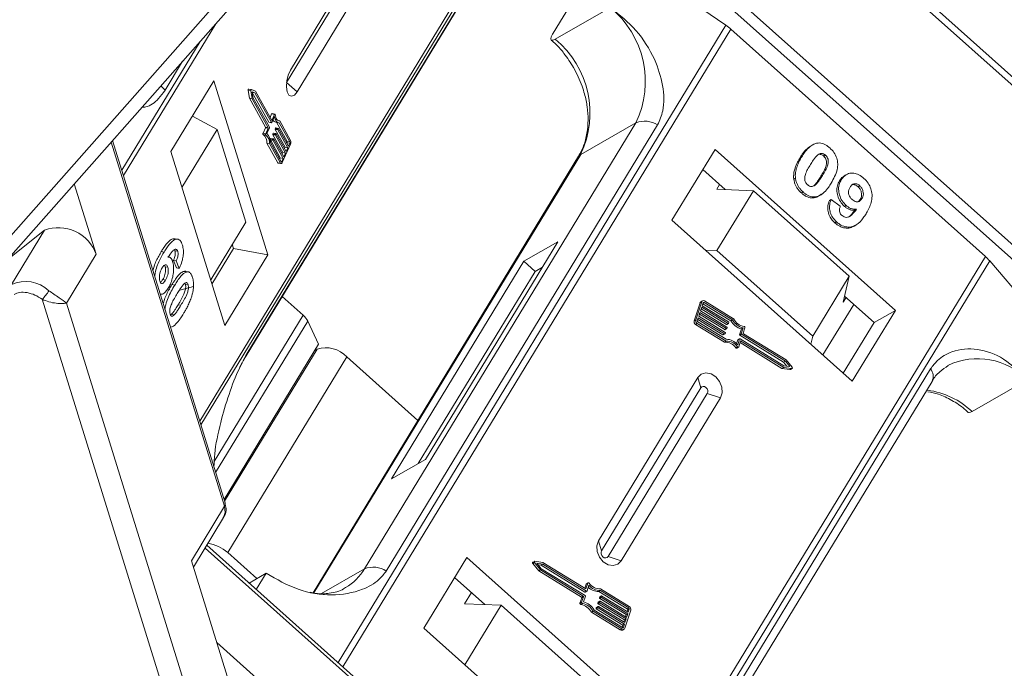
# Model space of a CAD drawing. Header units: millimetres. Extents: x -645 to 830, y -176 to 857.
# Tile 42 of 77: x 246 to 296, y 697 to 730. Entities that reach past the tile are written whole.
import ezdxf

# ---------------------------------------------------------------- set-up
doc = ezdxf.new("R2010")
doc.units = ezdxf.units.MM

msp = doc.modelspace()

# ---------------------------------------------------------------- linework, layer by layer
at = {"color": 7, "linetype": 'Continuous', "lineweight": 15}
for p, q in [((286.806, 734.421), (309.134, 714.487)), ((309.303, 714.765), (287.502, 734.228)), ((269.715, 733.813), (254.719, 709.168)), ((254.779, 708.974), (269.891, 733.809)), ((257.075, 712.49), (270.045, 733.806)), ((270.028, 733.806), (257.118, 712.589)), ((259.131, 726.366), (263.746, 733.95)), ((263.562, 733.954), (259.329, 726.997)), ((259.672, 725.893), (264.563, 733.931)), ((277.791, 733.628), (297.814, 715.752)), ((298.198, 716.151), (278.645, 733.608)), ((276.922, 732.379), (281.439, 729.268)), ((256.934, 731.953), (242.033, 715.086)), ((242.945, 715.094), (257.56, 731.636)), ((272.673, 728.869), (273.681, 730.526)), ((275.577, 730.169), (272.769, 728.563)), ((250.844, 721.638), (255.531, 729.339)), ((281.439, 729.268), (261.747, 696.906)), ((261.995, 696.684), (281.698, 729.064)), ((281.698, 729.064), (294.619, 717.529)), ((254.736, 728.44), (250.761, 721.907)), ((252.96, 725.972), (253.854, 727.442)), ((255.438, 726.444), (253.253, 722.853)), ((258.184, 717.607), (255.438, 726.444)), ((259.672, 725.893), (259.131, 726.366)), ((257.181, 725.961), (257.244, 725.564)), ((257.181, 725.961), (257.32, 725.935)), ((257.35, 726.006), (257.21, 726.032)), ((257.244, 725.564), (258.062, 724.096)), ((257.244, 725.564), (257.383, 725.537)), ((257.32, 725.935), (257.383, 725.537)), ((257.556, 725.922), (257.351, 726.005)), ((257.527, 725.835), (257.377, 725.896)), ((257.377, 725.896), (257.423, 725.604)), ((257.382, 725.863), (257.388, 725.861)), ((257.388, 725.861), (257.527, 725.835)), ((257.388, 725.861), (258.227, 724.353)), ((257.423, 725.604), (258.263, 724.096)), ((258.367, 724.327), (257.527, 725.835)), ((258.38, 724.441), (257.556, 725.922)), ((257.383, 725.537), (258.201, 724.069)), ((254.35, 724.656), (255.604, 723.97)), ((254.356, 724.653), (254.353, 724.661)), ((258.374, 724.765), (258.297, 724.592)), ((258.374, 724.765), (258.514, 724.739)), ((258.514, 724.739), (258.38, 724.441)), ((258.515, 724.631), (258.382, 724.334)), ((258.536, 724.759), (258.397, 724.786)), ((258.06, 724.064), (257.935, 723.786)), ((258.06, 724.064), (258.199, 724.038)), ((258.062, 724.096), (258.201, 724.069)), ((258.262, 724.065), (258.129, 723.767)), ((258.227, 724.353), (258.367, 724.327)), ((258.232, 724.349), (258.371, 724.323)), ((258.72, 724.036), (258.58, 724.062)), ((258.586, 724.348), (258.725, 724.322)), ((258.62, 724.342), (259.162, 723.369)), ((258.703, 724.427), (258.783, 724.412)), ((259.301, 723.343), (258.757, 724.32)), ((259.336, 723.42), (258.783, 724.412)), ((276.876, 724.321), (263.095, 701.671)), ((264.193, 701.557), (277.974, 724.206)), ((276.876, 724.321), (274.068, 722.715)), ((255.604, 723.97), (253.818, 721.035)), ((255.604, 723.97), (257.063, 719.275)), ((258.075, 723.76), (257.935, 723.786)), ((257.94, 723.715), (258.079, 723.689)), ((258.199, 724.038), (258.075, 723.76)), ((258.43, 723.713), (258.935, 722.806)), ((258.43, 723.713), (258.569, 723.687)), ((258.448, 723.783), (258.431, 723.744)), ((258.431, 723.744), (258.57, 723.718)), ((258.448, 723.783), (258.588, 723.757)), ((258.599, 723.767), (258.46, 723.793)), ((258.55, 723.982), (259.056, 723.075)), ((258.55, 723.982), (258.689, 723.956)), ((258.569, 724.052), (258.552, 724.014)), ((258.691, 723.987), (258.552, 724.014)), ((258.569, 724.052), (258.708, 724.026)), ((259.074, 722.779), (258.569, 723.687)), ((258.57, 723.718), (258.588, 723.757)), ((258.603, 723.764), (259.109, 722.856)), ((259.195, 723.049), (258.689, 723.956)), ((258.691, 723.987), (258.708, 724.026)), ((258.724, 724.033), (259.229, 723.125)), ((250.229, 723.338), (255.976, 704.842)), ((256.006, 705.025), (250.293, 723.411)), ((258.127, 723.285), (258.68, 722.292)), ((258.127, 723.285), (258.266, 723.259)), ((258.266, 723.259), (258.819, 722.266)), ((258.309, 723.444), (258.814, 722.536)), ((258.309, 723.444), (258.448, 723.418)), ((258.309, 723.32), (258.853, 722.343)), ((258.328, 723.514), (258.311, 723.475)), ((258.311, 723.475), (258.45, 723.449)), ((258.328, 723.514), (258.467, 723.488)), ((258.478, 723.498), (258.339, 723.524)), ((258.954, 722.51), (258.448, 723.418)), ((258.45, 723.449), (258.467, 723.488)), ((258.483, 723.494), (258.988, 722.587)), ((258.913, 722.307), (259.326, 723.229)), ((259.056, 723.075), (259.025, 723.006)), ((259.056, 723.075), (259.195, 723.049)), ((259.159, 723.305), (259.146, 723.276)), ((259.298, 723.279), (259.159, 723.305)), ((259.162, 723.369), (259.301, 723.343)), ((259.229, 723.125), (259.298, 723.279)), ((285.721, 723.114), (285.635, 723.065)), ((253.253, 722.853), (255.999, 714.016)), ((258.935, 722.806), (258.904, 722.737)), ((258.935, 722.806), (259.074, 722.779)), ((258.988, 722.587), (259.074, 722.779)), ((259.109, 722.856), (259.195, 723.049)), ((273.963, 722.616), (260.478, 700.453)), ((260.516, 700.444), (274.068, 722.715)), ((280.89, 722.965), (278.705, 719.374)), ((290.048, 714.79), (280.89, 722.965)), ((285.295, 722.593), (285.208, 722.543)), ((286.5, 722.674), (286.413, 722.625)), ((258.819, 722.266), (258.68, 722.292)), ((258.706, 722.271), (258.845, 722.244)), ((258.814, 722.536), (258.784, 722.468)), ((258.814, 722.536), (258.954, 722.51)), ((258.842, 722.365), (258.885, 722.357)), ((258.885, 722.357), (258.954, 722.51)), ((281.403, 720.925), (280.267, 721.94)), ((286.351, 721.649), (286.265, 721.6)), ((287.551, 721.682), (287.464, 721.632)), ((249.46, 717.643), (248.351, 721.212)), ((280.979, 720.943), (281.121, 721.177)), ((284.976, 721.499), (284.89, 721.45)), ((287.298, 721.418), (287.211, 721.369)), ((288.154, 721.07), (288.241, 721.12)), ((280.979, 720.943), (282.84, 720.864)), ((282.84, 720.864), (280.991, 717.826)), ((287.705, 716.521), (282.84, 720.864)), ((285.362, 720.805), (285.275, 720.755)), ((286.02, 720.563), (285.934, 720.514)), ((286.277, 720.682), (286.363, 720.731)), ((286.784, 720.425), (286.698, 720.376)), ((286.784, 720.425), (287.253, 720.078)), ((287.551, 720.118), (287.464, 720.069)), ((288.262, 720.416), (288.179, 720.32)), ((288.348, 720.465), (288.262, 720.416)), ((288.077, 719.934), (287.991, 719.885)), ((255.277, 716.341), (257.063, 719.275)), ((278.705, 719.374), (287.863, 711.199)), ((287.061, 719.287), (286.975, 719.238)), ((287.954, 719.07), (288.04, 719.12)), ((244.911, 717.319), (246.84, 718.87)), ((246.84, 718.87), (245.159, 716.107)), ((253.609, 718.407), (253.47, 718.433)), ((256.444, 717.933), (256.377, 718.148)), ((266.192, 707.225), (272.915, 718.273)), ((272.915, 718.273), (271.186, 717.285)), ((247.947, 715.157), (249.46, 717.643)), ((252.771, 717.782), (252.91, 717.756)), ((253.602, 717.795), (253.463, 717.821)), ((255.344, 716.126), (256.444, 717.933)), ((255.999, 714.016), (258.184, 717.607)), ((258.184, 717.607), (256.444, 717.933)), ((280.991, 717.826), (280.412, 717.851)), ((285.856, 713.483), (280.991, 717.826)), ((253.155, 717.489), (253.114, 717.497)), ((253.381, 717.33), (253.541, 716.951)), ((253.52, 717.304), (253.381, 717.33)), ((253.681, 716.925), (253.52, 717.304)), ((271.186, 717.285), (264.464, 706.237)), ((271.186, 717.285), (271.759, 716.774)), ((294.619, 717.529), (274.916, 685.149)), ((275.147, 684.942), (294.839, 717.304)), ((294.839, 717.304), (297.114, 714.63)), ((253.1, 716.98), (252.961, 717.006)), ((253.681, 716.925), (253.541, 716.951)), ((254.06, 716.748), (253.921, 716.774)), ((254.103, 716.749), (254.041, 716.761)), ((271.759, 716.774), (265.818, 707.011)), ((272.133, 716.988), (271.759, 716.774)), ((252.981, 716.331), (252.842, 716.357)), ((253.311, 716.101), (253.45, 716.075)), ((254.129, 716.1), (253.99, 716.126)), ((285.856, 713.483), (287.705, 716.521)), ((287.705, 716.521), (287.405, 715.207)), ((253.707, 715.81), (254.405, 716.008)), ((246.723, 715.353), (255.082, 688.451)), ((256.115, 688.873), (247.947, 715.157)), ((253.764, 715.051), (253.625, 715.077)), ((258.904, 715.496), (259.974, 714.541)), ((280.128, 715.174), (279.831, 714.264)), ((280.214, 715.224), (279.917, 714.313)), ((280.128, 715.174), (280.214, 715.224)), ((280.256, 715.277), (280.169, 715.228)), ((280.288, 715.179), (280.238, 715.027)), ((280.272, 715.131), (281.694, 714.26)), ((280.337, 715.194), (280.283, 715.163)), ((281.78, 714.31), (280.337, 715.194)), ((281.828, 714.371), (280.362, 715.27)), ((287.935, 715.093), (286.374, 712.528)), ((287.547, 715.44), (287.405, 715.207)), ((288.967, 714.172), (287.473, 715.506)), ((253.286, 714.592), (253.249, 714.563)), ((253.425, 714.565), (253.286, 714.592)), ((280.127, 714.685), (280.065, 714.496)), ((280.099, 714.6), (281.381, 713.815)), ((281.467, 713.864), (280.127, 714.685)), ((280.214, 714.951), (280.152, 714.761)), ((280.152, 714.761), (281.492, 713.94)), ((280.186, 714.866), (281.467, 714.08)), ((281.554, 714.13), (280.214, 714.951)), ((280.238, 715.027), (281.578, 714.206)), ((287.863, 711.199), (290.048, 714.79)), ((290.048, 714.79), (288.967, 714.172)), ((259.974, 714.541), (255.462, 707.126)), ((260.207, 714.242), (255.53, 706.557)), ((260.207, 714.242), (260.758, 713.081)), ((279.917, 714.313), (279.831, 714.264)), ((279.905, 714.082), (279.991, 714.131)), ((279.905, 714.082), (281.37, 713.184)), ((280.041, 714.42), (279.991, 714.268)), ((279.991, 714.131), (281.457, 713.233)), ((280.013, 714.334), (281.294, 713.549)), ((280.016, 714.207), (281.459, 713.323)), ((281.38, 713.599), (280.041, 714.42)), ((280.065, 714.496), (281.405, 713.675)), ((281.467, 714.08), (281.554, 714.13)), ((281.485, 714.079), (281.571, 714.129)), ((281.591, 714.175), (281.578, 714.137)), ((281.694, 714.26), (281.78, 714.31)), ((287.406, 711.607), (288.967, 714.172)), ((281.294, 713.549), (281.38, 713.599)), ((281.312, 713.548), (281.398, 713.597)), ((281.381, 713.815), (281.467, 713.864)), ((281.398, 713.814), (281.485, 713.863)), ((281.417, 713.644), (281.405, 713.606)), ((281.504, 713.91), (281.492, 713.872)), ((282.232, 713.85), (282.136, 713.557)), ((282.136, 713.557), (282.223, 713.606)), ((282.149, 713.526), (282.235, 713.576)), ((282.223, 713.606), (282.318, 713.899)), ((282.232, 713.85), (282.318, 713.899)), ((284.462, 712.211), (282.235, 713.576)), ((282.321, 713.637), (282.411, 713.911)), ((284.502, 712.278), (282.334, 713.606)), ((255.956, 705.188), (260.758, 713.081)), ((281.37, 713.184), (281.457, 713.233)), ((282.05, 713.291), (281.988, 713.102)), ((282.041, 713.047), (282.136, 713.34)), ((282.05, 713.291), (282.136, 713.34)), ((282.143, 713.349), (282.057, 713.3)), ((282.096, 712.945), (282.192, 713.238)), ((282.149, 713.526), (284.375, 712.162)), ((282.161, 713.348), (284.388, 711.983)), ((282.164, 713.153), (284.292, 711.849)), ((282.192, 713.238), (284.378, 711.898)), ((285.762, 713.074), (285.856, 713.483)), ((260.685, 712.829), (255.983, 705.101)), ((260.563, 712.759), (260.685, 712.829)), ((282.032, 712.943), (281.945, 712.893)), ((281.996, 712.878), (282.082, 712.927)), ((256.142, 702.49), (262.192, 712.433)), ((265.805, 709.208), (262.192, 712.433)), ((284.375, 712.162), (284.462, 712.211)), ((284.375, 712.162), (284.541, 711.96)), ((284.686, 711.937), (284.462, 712.211)), ((284.806, 711.905), (284.502, 712.278)), ((291.841, 711.826), (278.06, 689.177)), ((284.292, 711.849), (284.378, 711.898)), ((284.292, 711.849), (284.697, 711.786)), ((284.378, 711.898), (284.783, 711.836)), ((284.388, 711.983), (284.686, 711.937)), ((284.783, 711.836), (284.697, 711.786)), ((284.717, 711.79), (284.803, 711.839)), ((280.023, 711.378), (274.981, 703.092)), ((278.132, 688.536), (291.913, 711.185)), ((280.023, 711.378), (280.173, 710.865)), ((293.945, 709.658), (296.753, 711.264)), ((280.173, 710.865), (275.131, 702.578)), ((275.457, 702.287), (280.499, 710.573)), ((281.167, 710.356), (280.499, 710.573)), ((276.125, 702.07), (281.167, 710.356)), ((264.464, 706.237), (266.192, 707.225)), ((255.976, 704.842), (254.296, 702.08)), ((254.398, 701.751), (255.937, 704.28)), ((275.131, 702.578), (274.981, 703.092)), ((254.99, 702.724), (277.694, 682.454)), ((277.742, 682.626), (255.074, 702.862)), ((254.296, 702.08), (257.012, 693.338)), ((257.62, 701.17), (256.142, 702.49)), ((268.285, 702.249), (266.1, 698.659)), ((277.442, 694.074), (268.285, 702.249)), ((276.125, 702.07), (275.457, 702.287)), ((260.912, 700.423), (263.095, 701.671)), ((271.635, 701.932), (271.721, 701.981)), ((271.635, 701.932), (271.939, 701.56)), ((271.724, 702.048), (271.638, 701.998)), ((271.721, 701.981), (272.026, 701.609)), ((272.149, 701.988), (271.744, 702.051)), ((272.14, 701.903), (271.842, 701.949)), ((271.842, 701.949), (272.066, 701.676)), ((271.9, 701.877), (272.053, 701.854)), ((271.939, 701.56), (272.026, 701.609)), ((271.939, 701.56), (274.107, 700.231)), ((272.026, 701.609), (274.194, 700.28)), ((272.053, 701.854), (272.14, 701.903)), ((272.053, 701.854), (274.28, 700.489)), ((272.066, 701.676), (274.292, 700.311)), ((274.367, 700.539), (272.14, 701.903)), ((274.336, 700.648), (272.149, 701.988)), ((257.224, 700.944), (258.098, 701.443)), ((257.593, 700.614), (258.098, 701.443)), ((269.198, 699.853), (267.661, 701.224)), ((274.345, 700.893), (274.277, 700.684)), ((274.431, 700.942), (274.336, 700.648)), ((274.345, 700.893), (274.431, 700.942)), ((274.445, 700.96), (274.359, 700.91)), ((274.487, 700.84), (274.391, 700.546)), ((274.982, 700.514), (275.069, 700.563)), ((276.512, 699.679), (275.069, 700.563)), ((276.536, 699.755), (275.07, 700.653)), ((268.516, 700.461), (268.172, 699.896)), ((274.12, 700.201), (274.03, 699.926)), ((274.107, 700.231), (274.194, 700.28)), ((274.206, 700.25), (274.117, 699.976)), ((274.12, 700.201), (274.206, 700.25)), ((274.305, 700.281), (274.209, 699.987)), ((274.28, 700.489), (274.367, 700.539)), ((274.298, 700.488), (274.384, 700.537)), ((274.982, 700.514), (276.425, 699.63)), ((275.11, 700.242), (275.023, 700.193)), ((275.036, 700.231), (275.023, 700.193)), ((275.036, 700.231), (275.122, 700.28)), ((275.036, 700.163), (275.122, 700.212)), ((275.036, 700.163), (276.376, 699.342)), ((275.129, 700.289), (275.043, 700.24)), ((275.11, 700.242), (275.122, 700.28)), ((276.462, 699.391), (275.122, 700.212)), ((275.147, 700.288), (276.487, 699.467)), ((268.172, 699.896), (270.033, 699.817)), ((270.033, 699.817), (268.192, 696.791)), ((270.033, 699.817), (274.898, 695.474)), ((274.117, 699.976), (274.03, 699.926)), ((274.072, 699.86), (274.158, 699.909)), ((274.747, 699.577), (276.19, 698.693)), ((274.85, 699.662), (274.937, 699.711)), ((274.863, 699.7), (274.85, 699.662)), ((274.863, 699.7), (274.949, 699.749)), ((274.863, 699.632), (274.949, 699.681)), ((274.863, 699.632), (276.202, 698.81)), ((274.956, 699.758), (274.87, 699.709)), ((274.937, 699.927), (275.023, 699.977)), ((274.949, 699.965), (274.937, 699.927)), ((274.937, 699.711), (274.949, 699.749)), ((274.949, 699.965), (275.036, 700.015)), ((274.949, 699.897), (275.036, 699.947)), ((274.949, 699.897), (276.289, 699.076)), ((276.289, 698.86), (274.949, 699.681)), ((275.043, 700.024), (274.956, 699.974)), ((274.974, 699.757), (276.314, 698.936)), ((275.023, 699.977), (275.036, 700.015)), ((276.375, 699.125), (275.036, 699.947)), ((275.06, 700.022), (276.4, 699.201)), ((276.313, 698.663), (276.61, 699.573)), ((276.425, 699.63), (276.512, 699.679)), ((276.45, 699.569), (276.428, 699.503)), ((276.536, 699.619), (276.45, 699.569)), ((276.487, 699.467), (276.536, 699.619)), ((274.613, 699.466), (274.7, 699.515)), ((274.613, 699.466), (276.079, 698.568)), ((274.7, 699.515), (276.165, 698.617)), ((276.289, 699.076), (276.255, 698.972)), ((276.289, 699.076), (276.375, 699.125)), ((276.314, 698.936), (276.375, 699.125)), ((276.376, 699.342), (276.342, 699.237)), ((276.376, 699.342), (276.462, 699.391)), ((276.4, 699.201), (276.462, 699.391)), ((266.1, 698.659), (275.258, 690.483)), ((276.165, 698.617), (276.079, 698.568)), ((276.202, 698.81), (276.168, 698.706)), ((276.185, 698.56), (276.272, 698.61)), ((276.202, 698.81), (276.289, 698.86)), ((276.203, 698.687), (276.239, 698.708)), ((276.239, 698.708), (276.289, 698.86)), ((259.887, 694.089), (255.586, 697.929))]:
    msp.add_line(p, q, dxfattribs=at)
at = {"color": 7, "linetype": 'Continuous', "lineweight": 15, "flags": 128}
for points in [[(259.329, 726.997), (259.213, 726.744), (259.141, 726.445), (259.124, 726.146), (259.164, 725.892), (259.255, 725.723), (259.384, 725.664), (259.53, 725.723), (259.672, 725.893)], [(252.749, 726.191), (252.856, 726.09), (252.96, 725.972)], [(257.21, 726.032), (257.206, 726.032), (257.2, 726.028), (257.193, 726.021), (257.188, 726.011), (257.184, 725.999), (257.181, 725.986), (257.18, 725.973), (257.181, 725.961)], [(257.32, 725.935), (257.319, 725.947), (257.32, 725.96), (257.323, 725.973), (257.327, 725.985), (257.333, 725.995), (257.339, 726.002), (257.345, 726.006), (257.351, 726.005)], [(258.397, 724.786), (258.395, 724.786), (258.39, 724.784), (258.384, 724.78), (258.379, 724.774), (258.374, 724.765)], [(258.514, 724.739), (258.518, 724.748), (258.524, 724.754), (258.529, 724.758), (258.535, 724.76), (258.54, 724.758), (258.544, 724.754), (258.547, 724.747), (258.549, 724.738)], [(258.757, 724.32), (258.716, 724.324), (258.677, 724.339), (258.641, 724.365), (258.608, 724.4), (258.579, 724.445), (258.553, 724.499), (258.532, 724.561), (258.515, 724.631)], [(258.549, 724.738), (258.562, 724.663), (258.581, 724.596), (258.604, 724.539), (258.633, 724.491), (258.666, 724.453), (258.702, 724.428), (258.741, 724.414), (258.783, 724.412)], [(258.382, 724.334), (258.381, 724.33), (258.378, 724.327), (258.376, 724.325), (258.374, 724.324), (258.372, 724.323), (258.37, 724.324), (258.368, 724.325), (258.367, 724.327)], [(258.58, 724.062), (258.579, 724.062), (258.577, 724.062), (258.575, 724.061), (258.573, 724.058), (258.571, 724.056), (258.569, 724.052)], [(257.935, 723.786), (257.932, 723.775), (257.929, 723.764), (257.927, 723.752), (257.927, 723.741), (257.929, 723.732), (257.931, 723.724), (257.935, 723.718), (257.94, 723.715)], [(258.079, 723.689), (258.074, 723.692), (258.071, 723.698), (258.068, 723.706), (258.067, 723.715), (258.067, 723.726), (258.068, 723.738), (258.071, 723.749), (258.075, 723.76)], [(258.46, 723.793), (258.459, 723.793), (258.457, 723.793), (258.454, 723.791), (258.452, 723.789), (258.45, 723.786), (258.448, 723.783)], [(258.588, 723.757), (258.59, 723.76), (258.592, 723.763), (258.594, 723.765), (258.596, 723.767), (258.598, 723.767), (258.6, 723.767), (258.602, 723.766), (258.603, 723.764)], [(258.708, 724.026), (258.71, 724.029), (258.712, 724.032), (258.714, 724.034), (258.716, 724.036), (258.719, 724.036), (258.721, 724.036), (258.722, 724.035), (258.724, 724.033)], [(258.339, 723.524), (258.338, 723.524), (258.336, 723.524), (258.334, 723.522), (258.332, 723.52), (258.33, 723.517), (258.328, 723.514)], [(258.467, 723.488), (258.469, 723.491), (258.471, 723.494), (258.473, 723.496), (258.475, 723.498), (258.477, 723.498), (258.479, 723.498), (258.481, 723.496), (258.483, 723.494)], [(274.068, 722.715), (273.994, 722.657), (273.963, 722.616)], [(258.913, 722.307), (258.902, 722.285), (258.89, 722.268), (258.877, 722.255), (258.864, 722.247), (258.851, 722.244), (258.839, 722.246), (258.828, 722.254), (258.819, 722.266)], [(258.853, 722.343), (258.857, 722.339), (258.86, 722.336), (258.864, 722.336), (258.868, 722.337), (258.873, 722.339), (258.877, 722.344), (258.881, 722.35), (258.885, 722.357)], [(257.118, 712.589), (257.08, 712.498), (257.072, 712.486)], [(282.096, 712.945), (282.092, 712.936), (282.085, 712.929), (282.077, 712.925), (282.068, 712.923), (282.058, 712.924), (282.049, 712.928), (282.04, 712.934), (282.032, 712.943)], [(281.167, 710.356), (281.252, 710.607), (281.237, 710.897), (281.125, 711.182), (280.931, 711.42), (280.687, 711.573), (280.428, 711.619), (280.195, 711.551), (280.023, 711.378)], [(284.697, 711.786), (284.708, 711.786), (284.717, 711.79)], [(284.806, 711.905), (284.813, 711.894), (284.818, 711.881), (284.819, 711.869), (284.817, 711.857), (284.812, 711.847), (284.804, 711.84), (284.794, 711.836), (284.783, 711.836)], [(280.499, 710.573), (280.523, 710.645), (280.519, 710.727), (280.487, 710.809), (280.432, 710.876), (280.362, 710.92), (280.288, 710.933), (280.222, 710.914), (280.173, 710.865)], [(255.976, 704.842), (256.016, 704.533), (255.937, 704.28)], [(274.981, 703.092), (274.896, 702.842), (274.911, 702.552), (275.023, 702.266), (275.217, 702.029), (275.461, 701.875), (275.72, 701.829), (275.953, 701.898), (276.125, 702.07)], [(275.131, 702.578), (275.106, 702.507), (275.111, 702.424), (275.143, 702.343), (275.198, 702.275), (275.268, 702.232), (275.341, 702.219), (275.408, 702.238), (275.457, 702.287)], [(271.721, 701.981), (271.714, 701.993), (271.709, 702.005), (271.708, 702.018), (271.71, 702.03), (271.715, 702.04), (271.723, 702.047), (271.733, 702.051), (271.744, 702.051)], [(274.431, 700.942), (274.436, 700.951), (274.442, 700.958), (274.45, 700.962), (274.459, 700.964), (274.469, 700.962), (274.479, 700.959), (274.488, 700.952), (274.496, 700.944)]]:
    msp.add_lwpolyline(points, dxfattribs=at)
at = {"color": 7, "linetype": 'Continuous', "lineweight": 15}
for centre, radius, start, end in [((272.487, 726.414), 4.863, 334.5028, 50.5428), ((279.95, 727.103), 2.627, 48.3, 55.4851), ((269.678, 724.808), 4.863, 334.5028, 50.5428), ((258.024, 724.082), 0.0405, 333.9296, 20.1393), ((258.163, 724.056), 0.0405, 333.9296, 20.1393), ((258.233, 724.356), 0.00642, 203.8537, 256.1245), ((258.225, 724.082), 0.0405, 333.9296, 20.1393), ((258.636, 724.556), 0.214, 204.7285, 256.2835), ((277.312, 723.174), 1.227, 57.3184, 110.7879), ((257.691, 723.351), 0.441, 351.3246, 55.6708), ((257.831, 723.325), 0.441, 351.3246, 55.6708), ((257.777, 723.365), 0.534, 355.1733, 48.8372), ((258.468, 723.727), 0.0405, 153.9296, 200.1393), ((258.588, 723.996), 0.0405, 153.9296, 200.1393), ((258.607, 723.701), 0.0405, 153.9296, 200.1393), ((258.727, 723.97), 0.0405, 153.9296, 200.1393), ((258.347, 723.458), 0.0405, 153.9296, 200.1393), ((258.486, 723.431), 0.0405, 153.9296, 200.1393), ((259.086, 723.341), 0.081, 333.9296, 20.1393), ((259.225, 723.315), 0.081, 333.9296, 20.1393), ((259.108, 723.336), 0.243, 333.9296, 20.1393), ((258.715, 722.308), 0.0385, 203.8537, 256.1245), ((247.54, 716.953), 2.04, 19.7556, 110.0627), ((293.086, 715.806), 2.306, 40.5117, 48.3488), ((245.872, 714.524), 1.736, 46.8518, 114.2381), ((244.857, 717.131), 2.578, 316.3709, 328.6777), ((280.216, 715.148), 0.0921, 120.4269, 163.4444), ((280.304, 715.194), 0.095, 52.623, 161.8205), ((280.318, 715.169), 0.0317, 52.623, 161.8205), ((259.34, 713.806), 0.97, 26.7563, 49.241), ((279.991, 714.223), 0.165, 165.6218, 238.5679), ((280.077, 714.272), 0.165, 165.6218, 238.5679), ((280.044, 714.254), 0.055, 165.6218, 238.5679), ((281.477, 714.095), 0.0172, 235.0302, 297.1104), ((281.563, 714.142), 0.0158, 232.623, 341.8205), ((281.564, 714.182), 0.0275, 345.6218, 58.5679), ((282.442, 714.683), 0.859, 209.4777, 255.8732), ((282.528, 714.732), 0.859, 209.4777, 255.8732), ((282.489, 714.711), 0.743, 207.2041, 260.741), ((281.39, 713.611), 0.0158, 232.623, 341.8205), ((281.39, 713.829), 0.0172, 235.0302, 297.1104), ((281.391, 713.651), 0.0275, 345.6218, 58.5679), ((281.477, 713.877), 0.0158, 232.623, 341.8205), ((281.477, 713.917), 0.0275, 345.6218, 58.5679), ((282.163, 713.55), 0.0275, 165.6218, 238.5679), ((282.249, 713.599), 0.0275, 165.6218, 238.5679), ((282.348, 713.63), 0.0275, 165.6218, 238.5679), ((282.359, 713.925), 0.0535, 344.8052, 79.2918), ((281.304, 713.563), 0.0172, 235.0302, 297.1104), ((281.394, 712.516), 0.668, 34.3999, 92.0092), ((281.48, 712.565), 0.668, 34.3999, 92.0092), ((281.46, 712.576), 0.748, 39.0966, 90.145), ((282.064, 713.287), 0.0154, 120.4269, 163.4444), ((282.151, 713.335), 0.0158, 52.623, 161.8205), ((261.121, 711.423), 1.472, 43.3286, 107.227), ((281.98, 712.914), 0.0399, 211.2221, 293.6206), ((294.234, 708.852), 3.488, 43.7505, 115.7639), ((291.346, 711.446), 0.624, 335.2609, 37.5221), ((291.128, 706.663), 4.112, 46.7565, 82.2104), ((255.795, 704.966), 0.22, 325.7668, 15.5804), ((254.885, 701.124), 1.856, 47.386, 82.2415), ((260.744, 703.071), 2.735, 300.5172, 329.2348), ((263.53, 700.524), 1.227, 57.3184, 110.7879), ((271.666, 701.964), 0.0447, 129.5615, 225.6921), ((274.375, 700.884), 0.0307, 120.4477, 163.4236), ((274.977, 701.246), 0.732, 224.2352, 270.4017), ((275.067, 701.311), 0.748, 219.0966, 270.145), ((275.047, 701.321), 0.668, 214.3999, 272.0092), ((274.093, 700.208), 0.0275, 345.6218, 58.5679), ((274.179, 700.257), 0.0275, 345.6218, 58.5679), ((274.29, 700.503), 0.0172, 235.0302, 297.1104), ((274.278, 700.288), 0.0275, 345.6218, 58.5679), ((274.376, 700.551), 0.0158, 232.623, 341.8205), ((275.05, 700.186), 0.0275, 165.6218, 238.5679), ((275.051, 700.227), 0.0154, 120.4269, 163.4444), ((275.137, 700.236), 0.0275, 165.6218, 238.5679), ((275.137, 700.275), 0.0158, 52.623, 161.8205), ((274.082, 699.912), 0.0535, 164.8052, 259.2918), ((273.952, 699.126), 0.743, 27.2041, 80.741), ((274.168, 699.962), 0.0535, 164.8052, 259.2918), ((274.039, 699.176), 0.743, 27.2041, 80.741), ((273.999, 699.154), 0.859, 29.4777, 75.8732), ((274.877, 699.655), 0.0275, 165.6218, 238.5679), ((274.877, 699.695), 0.0154, 120.4269, 163.4444), ((274.964, 699.921), 0.0275, 165.6218, 238.5679), ((274.963, 699.704), 0.0275, 165.6218, 238.5679), ((274.964, 699.961), 0.0154, 120.4269, 163.4444), ((274.964, 699.744), 0.0158, 52.623, 161.8205), ((275.05, 699.97), 0.0275, 165.6218, 238.5679), ((275.051, 700.01), 0.0158, 52.623, 161.8205), ((276.397, 699.583), 0.055, 345.6218, 58.5679), ((276.483, 699.632), 0.055, 345.6218, 58.5679), ((276.45, 699.614), 0.165, 345.6218, 58.5679), ((276.138, 698.652), 0.103, 235.0302, 297.1104), ((276.223, 698.692), 0.095, 232.623, 341.8205), ((276.209, 698.718), 0.0317, 232.623, 341.8205)]:
    msp.add_arc(centre, radius, start, end, dxfattribs=at)
for points, knots in [([(277.974, 724.206), (278.077, 724.442), (278.338, 725.045), (278.28, 726.225), (277.844, 727.633), (276.952, 729.06), (276.034, 729.801), (275.577, 730.169)], [0, 0, 0, 0, 0.125713, 0.321276, 0.524466, 0.763484, 1, 1, 1, 1]), ([(272.769, 728.563), (272.724, 728.542), (272.634, 728.498), (272.562, 728.52), (272.55, 728.604), (272.593, 728.73), (272.65, 728.829), (272.673, 728.869)], [0, 0, 0, 0, 0.2146939, 0.4293877, 0.6440816, 0.8587754, 1, 1, 1, 1]), ([(272.573, 728.518), (272.655, 728.446), (272.885, 728.244), (273.285, 727.788), (273.552, 727.366), (273.709, 727.119)], [0, 0, 0, 0, 0.185842, 0.522699, 1, 1, 1, 1]), ([(273.709, 727.119), (273.866, 726.81), (274.088, 726.373), (274.295, 725.695), (274.414, 725.115), (274.459, 724.439), (274.401, 723.77), (274.243, 723.138), (274.053, 722.79), (273.959, 722.619)], [0, 0, 0, 0, 0.1986594, 0.2800592, 0.4138619, 0.5515215, 0.6983077, 0.8516316, 1, 1, 1, 1]), ([(251.792, 725.108), (251.857, 725.111), (252.15, 725.123), (252.565, 725.435), (252.853, 725.826), (252.96, 725.972)], [0, 0, 0, 0, 0.150172, 0.68451, 1, 1, 1, 1]), ([(285.638, 723.06), (285.612, 723.041), (285.523, 722.974), (285.414, 722.842), (285.299, 722.687), (285.239, 722.591), (285.208, 722.543)], [0, 0, 0, 0, 0.146046, 0.507383, 0.753348, 1, 1, 1, 1]), ([(285.295, 722.593), (285.341, 722.665), (285.446, 722.83), (285.665, 723.086), (285.887, 723.247), (286.048, 723.28), (286.065, 723.284)], [0, 0, 0, 0, 0.2367308, 0.5375555, 0.9496679, 1, 1, 1, 1]), ([(286.065, 723.284), (286.107, 723.289), (286.193, 723.299), (286.329, 723.277), (286.465, 723.226), (286.574, 723.161), (286.66, 723.097), (286.702, 723.061), (286.724, 723.043)], [0, 0, 0, 0, 0.193776, 0.3936, 0.587864, 0.788908, 0.894169, 1, 1, 1, 1]), ([(284.976, 721.499), (284.972, 721.549), (284.963, 721.65), (284.981, 721.836), (285.033, 722.053), (285.118, 722.264), (285.207, 722.444), (285.266, 722.543), (285.295, 722.593)], [0, 0, 0, 0, 0.1184406, 0.2393457, 0.4595932, 0.6849248, 0.8422399, 1, 1, 1, 1]), ([(285.735, 722.2), (285.758, 722.236), (285.803, 722.309), (285.867, 722.406), (285.927, 722.49), (285.983, 722.561), (286.041, 722.63), (286.086, 722.669), (286.108, 722.689)], [0, 0, 0, 0, 0.205942, 0.411959, 0.558149, 0.704502, 0.851801, 1, 1, 1, 1]), ([(286.108, 722.689), (286.145, 722.715), (286.205, 722.757), (286.309, 722.772), (286.402, 722.745), (286.464, 722.704), (286.496, 722.677), (286.5, 722.674)], [0, 0, 0, 0, 0.334804, 0.542561, 0.750382, 0.970721, 1, 1, 1, 1]), ([(286.124, 722.698), (286.129, 722.7), (286.157, 722.718), (286.223, 722.72), (286.315, 722.696), (286.378, 722.654), (286.409, 722.628), (286.413, 722.625)], [0, 0, 0, 0, 0.056934, 0.351477, 0.64611, 0.958491, 1, 1, 1, 1]), ([(286.413, 722.625), (286.444, 722.593), (286.499, 722.535), (286.549, 722.425), (286.564, 722.286), (286.526, 722.085), (286.414, 721.851), (286.315, 721.684), (286.265, 721.6)], [0, 0, 0, 0, 0.104614, 0.188814, 0.273512, 0.444127, 0.719481, 1, 1, 1, 1]), ([(286.5, 722.674), (286.53, 722.642), (286.585, 722.585), (286.635, 722.475), (286.65, 722.336), (286.613, 722.135), (286.5, 721.901), (286.401, 721.734), (286.351, 721.649)], [0, 0, 0, 0, 0.1046136, 0.1888141, 0.2735119, 0.444127, 0.7194809, 1, 1, 1, 1]), ([(286.724, 723.043), (286.798, 722.968), (286.946, 722.818), (287.081, 722.528), (287.138, 722.227), (287.08, 721.767), (286.913, 721.471), (286.789, 721.252)], [0, 0, 0, 0, 0.147566, 0.296688, 0.431278, 0.580404, 1, 1, 1, 1]), ([(285.208, 722.543), (285.165, 722.468), (285.068, 722.301), (284.939, 721.995), (284.869, 721.697), (284.886, 721.498), (284.89, 721.45)], [0, 0, 0, 0, 0.236804, 0.527926, 0.885584, 1, 1, 1, 1]), ([(285.586, 721.173), (285.55, 721.212), (285.491, 721.276), (285.447, 721.39), (285.439, 721.528), (285.478, 721.727), (285.593, 721.957), (285.687, 722.118), (285.735, 722.2)], [0, 0, 0, 0, 0.12537, 0.20229, 0.279179, 0.464758, 0.730582, 1, 1, 1, 1]), ([(286.265, 721.6), (286.242, 721.563), (286.197, 721.49), (286.133, 721.393), (286.073, 721.309), (286.017, 721.238), (285.958, 721.168), (285.913, 721.129), (285.891, 721.109)], [0, 0, 0, 0, 0.20527, 0.410616, 0.55715, 0.703844, 0.851471, 1, 1, 1, 1]), ([(286.351, 721.649), (286.329, 721.613), (286.283, 721.54), (286.219, 721.443), (286.159, 721.359), (286.103, 721.287), (286.045, 721.218), (286, 721.178), (285.977, 721.158)], [0, 0, 0, 0, 0.20527, 0.410616, 0.55715, 0.703844, 0.851471, 1, 1, 1, 1]), ([(287.47, 721.622), (287.443, 721.609), (287.332, 721.559), (287.263, 721.45), (287.211, 721.369)], [0, 0, 0, 0, 0.249462, 1, 1, 1, 1]), ([(287.298, 721.418), (287.347, 721.488), (287.447, 721.63), (287.67, 721.754), (287.93, 721.775), (288.208, 721.692), (288.371, 721.563), (288.456, 721.496)], [0, 0, 0, 0, 0.197927, 0.397728, 0.597413, 0.790584, 1, 1, 1, 1]), ([(284.89, 721.45), (284.899, 721.399), (284.916, 721.297), (284.972, 721.147), (285.052, 721.004), (285.135, 720.895), (285.212, 720.814), (285.254, 720.775), (285.275, 720.755)], [0, 0, 0, 0, 0.192802, 0.391164, 0.584557, 0.784851, 0.892113, 1, 1, 1, 1]), ([(285.362, 720.805), (285.324, 720.84), (285.249, 720.911), (285.15, 721.037), (285.067, 721.177), (285.018, 721.305), (284.989, 721.414), (284.981, 721.471), (284.976, 721.499)], [0, 0, 0, 0, 0.192635, 0.388697, 0.582015, 0.783044, 0.890959, 1, 1, 1, 1]), ([(285.977, 721.158), (285.94, 721.132), (285.881, 721.09), (285.777, 721.076), (285.686, 721.101), (285.623, 721.142), (285.591, 721.169), (285.586, 721.173)], [0, 0, 0, 0, 0.3336776, 0.5404125, 0.7472639, 0.9612091, 1, 1, 1, 1]), ([(286.789, 721.252), (286.743, 721.179), (286.638, 721.014), (286.423, 720.764), (286.203, 720.603), (286.044, 720.568), (286.02, 720.563)], [0, 0, 0, 0, 0.237281, 0.538591, 0.932677, 1, 1, 1, 1]), ([(287.211, 721.369), (287.171, 721.29), (287.09, 721.131), (287.069, 720.836), (287.137, 720.528), (287.274, 720.258), (287.408, 720.125), (287.464, 720.069)], [0, 0, 0, 0, 0.209306, 0.420617, 0.622548, 0.840766, 1, 1, 1, 1]), ([(287.551, 720.118), (287.477, 720.194), (287.33, 720.347), (287.202, 720.646), (287.152, 720.951), (287.191, 721.218), (287.266, 721.357), (287.298, 721.418)], [0, 0, 0, 0, 0.210189, 0.421773, 0.623603, 0.837034, 1, 1, 1, 1]), ([(287.751, 721.047), (287.783, 721.092), (287.833, 721.165), (287.936, 721.226), (288.034, 721.23), (288.141, 721.197), (288.205, 721.148), (288.241, 721.12)], [0, 0, 0, 0, 0.29132, 0.465539, 0.641632, 0.798664, 1, 1, 1, 1]), ([(287.82, 721.152), (287.83, 721.158), (287.868, 721.182), (287.949, 721.179), (288.054, 721.148), (288.118, 721.098), (288.154, 721.07)], [0, 0, 0, 0, 0.1108045, 0.4037735, 0.6650323, 1, 1, 1, 1]), ([(288.154, 721.07), (288.191, 721.032), (288.264, 720.954), (288.325, 720.8), (288.345, 720.647), (288.317, 720.517), (288.279, 720.448), (288.262, 720.416)], [0, 0, 0, 0, 0.207955, 0.420406, 0.62732, 0.827707, 1, 1, 1, 1]), ([(288.241, 721.12), (288.277, 721.081), (288.351, 721.003), (288.411, 720.85), (288.432, 720.697), (288.403, 720.566), (288.366, 720.497), (288.348, 720.465)], [0, 0, 0, 0, 0.207955, 0.420406, 0.62732, 0.827707, 1, 1, 1, 1]), ([(288.456, 721.496), (288.53, 721.421), (288.678, 721.27), (288.817, 720.974), (288.881, 720.657), (288.838, 720.239), (288.698, 719.93), (288.581, 719.732), (288.562, 719.699)], [0, 0, 0, 0, 0.148288, 0.297745, 0.443713, 0.607791, 0.934708, 1, 1, 1, 1]), ([(285.275, 720.755), (285.314, 720.722), (285.393, 720.656), (285.521, 720.578), (285.656, 720.524), (285.772, 720.504), (285.865, 720.504), (285.911, 720.51), (285.934, 720.514)], [0, 0, 0, 0, 0.193594, 0.390501, 0.584817, 0.78683, 0.892868, 1, 1, 1, 1]), ([(286.02, 720.563), (285.978, 720.558), (285.892, 720.548), (285.757, 720.57), (285.621, 720.621), (285.511, 720.686), (285.425, 720.75), (285.383, 720.786), (285.362, 720.805)], [0, 0, 0, 0, 0.193769, 0.393564, 0.587886, 0.789131, 0.894283, 1, 1, 1, 1]), ([(285.934, 720.514), (285.974, 720.524), (286.056, 720.544), (286.172, 720.601), (286.239, 720.657), (286.274, 720.686)], [0, 0, 0, 0, 0.321894, 0.65008, 1, 1, 1, 1]), ([(287.849, 720.42), (287.812, 720.458), (287.744, 720.528), (287.682, 720.663), (287.662, 720.793), (287.686, 720.926), (287.727, 721.002), (287.751, 721.047)], [0, 0, 0, 0, 0.213937, 0.398075, 0.583091, 0.751666, 1, 1, 1, 1]), ([(286.698, 720.376), (286.669, 720.289), (286.612, 720.114), (286.618, 719.816), (286.718, 719.539), (286.853, 719.353), (286.944, 719.267), (286.975, 719.238)], [0, 0, 0, 0, 0.2411085, 0.4850425, 0.7081712, 0.9011518, 1, 1, 1, 1]), ([(287.061, 719.287), (286.987, 719.363), (286.854, 719.5), (286.735, 719.76), (286.69, 720.039), (286.725, 720.262), (286.771, 720.39), (286.784, 720.425)], [0, 0, 0, 0, 0.242788, 0.438865, 0.634801, 0.900936, 1, 1, 1, 1]), ([(287.253, 720.078), (287.233, 720.027), (287.204, 719.949), (287.207, 719.823), (287.241, 719.727), (287.291, 719.654), (287.328, 719.619), (287.342, 719.605)], [0, 0, 0, 0, 0.344714, 0.529059, 0.714209, 0.892196, 1, 1, 1, 1]), ([(287.464, 720.069), (287.504, 720.036), (287.584, 719.97), (287.696, 719.918), (287.787, 719.891), (287.855, 719.881), (287.923, 719.878), (287.968, 719.882), (287.991, 719.885)], [0, 0, 0, 0, 0.243647, 0.497035, 0.618937, 0.742432, 0.870523, 1, 1, 1, 1]), ([(288.077, 719.934), (288.034, 719.931), (287.947, 719.924), (287.833, 719.95), (287.743, 719.986), (287.678, 720.021), (287.613, 720.066), (287.572, 720.101), (287.551, 720.118)], [0, 0, 0, 0, 0.243491, 0.496266, 0.61821, 0.741704, 0.870158, 1, 1, 1, 1]), ([(288.348, 720.465), (288.319, 720.423), (288.27, 720.354), (288.164, 720.305), (288.058, 720.306), (287.948, 720.341), (287.882, 720.394), (287.849, 720.42)], [0, 0, 0, 0, 0.267394, 0.447214, 0.627122, 0.813065, 1, 1, 1, 1]), ([(288.562, 719.699), (288.515, 719.627), (288.375, 719.409), (288.137, 719.149), (287.806, 719.01), (287.506, 719.02), (287.248, 719.133), (287.111, 719.246), (287.061, 719.287)], [0, 0, 0, 0, 0.142337, 0.429127, 0.589943, 0.751205, 0.909895, 1, 1, 1, 1]), ([(287.342, 719.605), (287.375, 719.581), (287.44, 719.531), (287.56, 719.508), (287.698, 719.53), (287.882, 719.674), (287.998, 719.828), (288.077, 719.934)], [0, 0, 0, 0, 0.112015, 0.224355, 0.367768, 0.565827, 1, 1, 1, 1]), ([(287.991, 719.885), (287.939, 719.818), (287.839, 719.69), (287.734, 719.556), (287.663, 719.525), (287.662, 719.525)], [0, 0, 0, 0, 0.515283, 0.999447, 1, 1, 1, 1]), ([(286.975, 719.238), (287.056, 719.174), (287.217, 719.046), (287.491, 718.964), (287.748, 718.966), (287.885, 719.043), (287.95, 719.078)], [0, 0, 0, 0, 0.256881, 0.515787, 0.771949, 1, 1, 1, 1]), ([(253.469, 718.427), (253.43, 718.432), (253.338, 718.446), (253.126, 718.295), (252.934, 718.043), (252.804, 717.835), (252.771, 717.782)], [0, 0, 0, 0, 0.171725, 0.405404, 0.847942, 1, 1, 1, 1]), ([(252.91, 717.756), (252.955, 717.827), (253.092, 718.044), (253.294, 718.301), (253.513, 718.429), (253.674, 718.404), (253.784, 718.276), (253.827, 718.153), (253.843, 718.108)], [0, 0, 0, 0, 0.1423372, 0.4291269, 0.5899433, 0.7512055, 0.9098946, 1, 1, 1, 1]), ([(253.843, 718.108), (253.863, 718.027), (253.899, 717.881), (253.891, 717.607), (253.839, 717.321), (253.759, 717.093), (253.698, 716.963), (253.681, 716.925)], [0, 0, 0, 0, 0.242691, 0.439002, 0.635006, 0.895059, 1, 1, 1, 1]), ([(252.771, 717.782), (252.727, 717.706), (252.594, 717.479), (252.432, 717.16), (252.363, 716.88), (252.346, 716.806)], [0, 0, 0, 0, 0.267904, 0.807816, 1, 1, 1, 1]), ([(252.435, 716.517), (252.447, 716.601), (252.474, 716.802), (252.612, 717.213), (252.772, 717.525), (252.891, 717.723), (252.91, 717.756)], [0, 0, 0, 0, 0.173911, 0.419006, 0.904674, 1, 1, 1, 1]), ([(253.602, 717.795), (253.591, 717.821), (253.569, 717.875), (253.509, 717.904), (253.427, 717.887), (253.287, 717.747), (253.182, 717.595), (253.11, 717.491)], [0, 0, 0, 0, 0.112049, 0.22438, 0.370115, 0.570276, 1, 1, 1, 1]), ([(253.463, 717.821), (253.471, 717.789), (253.484, 717.733), (253.481, 717.628), (253.461, 717.519), (253.424, 717.417), (253.394, 717.356), (253.381, 717.33)], [0, 0, 0, 0, 0.225388, 0.401037, 0.576559, 0.822036, 1, 1, 1, 1]), ([(253.434, 717.878), (253.438, 717.874), (253.45, 717.862), (253.458, 717.838), (253.463, 717.821)], [0, 0, 0, 0, 0.290761, 1, 1, 1, 1]), ([(253.52, 717.304), (253.544, 717.353), (253.582, 717.432), (253.615, 717.561), (253.624, 717.664), (253.617, 717.742), (253.606, 717.78), (253.602, 717.795)], [0, 0, 0, 0, 0.33384, 0.524547, 0.716372, 0.891824, 1, 1, 1, 1]), ([(252.815, 716.958), (252.844, 717), (252.891, 717.071), (252.963, 717.114), (253.021, 717.107), (253.069, 717.063), (253.09, 717.007), (253.1, 716.98)], [0, 0, 0, 0, 0.276721, 0.45687, 0.637007, 0.824068, 1, 1, 1, 1]), ([(252.924, 717.084), (252.926, 717.083), (252.942, 717.068), (252.952, 717.036), (252.961, 717.006)], [0, 0, 0, 0, 0.073239, 1, 1, 1, 1]), ([(253.11, 717.491), (253.134, 717.492), (253.183, 717.494), (253.239, 717.464), (253.278, 717.421), (253.304, 717.382), (253.327, 717.334), (253.34, 717.296), (253.347, 717.277)], [0, 0, 0, 0, 0.243654, 0.49576, 0.617892, 0.741503, 0.870025, 1, 1, 1, 1]), ([(253.347, 717.277), (253.366, 717.195), (253.404, 717.031), (253.391, 716.719), (253.336, 716.406), (253.241, 716.133), (253.161, 715.991), (253.126, 715.928)], [0, 0, 0, 0, 0.210216, 0.421975, 0.620016, 0.831037, 1, 1, 1, 1]), ([(252.693, 716.279), (252.684, 716.32), (252.665, 716.404), (252.674, 716.565), (252.705, 716.722), (252.757, 716.855), (252.796, 716.924), (252.815, 716.958)], [0, 0, 0, 0, 0.207905, 0.419981, 0.630626, 0.821735, 1, 1, 1, 1]), ([(252.961, 717.006), (252.971, 716.966), (252.989, 716.891), (252.985, 716.751), (252.96, 716.61), (252.908, 716.474), (252.865, 716.398), (252.842, 716.357)], [0, 0, 0, 0, 0.213757, 0.394944, 0.576585, 0.777311, 1, 1, 1, 1]), ([(253.1, 716.98), (253.11, 716.94), (253.128, 716.865), (253.124, 716.725), (253.099, 716.584), (253.048, 716.448), (253.004, 716.371), (252.981, 716.331)], [0, 0, 0, 0, 0.2137567, 0.3949441, 0.5765849, 0.7773109, 1, 1, 1, 1]), ([(253.921, 716.774), (253.896, 716.765), (253.845, 716.749), (253.748, 716.68), (253.63, 716.56), (253.508, 716.404), (253.402, 716.248), (253.341, 716.15), (253.311, 716.101)], [0, 0, 0, 0, 0.118605, 0.239529, 0.45773, 0.680896, 0.840214, 1, 1, 1, 1]), ([(253.45, 716.075), (253.495, 716.148), (253.598, 716.312), (253.788, 716.564), (253.953, 716.718), (254.049, 716.745), (254.06, 716.748)], [0, 0, 0, 0, 0.237381, 0.538918, 0.949082, 1, 1, 1, 1]), ([(254.04, 716.757), (254.027, 716.764), (254.002, 716.778), (253.961, 716.78), (253.934, 716.776), (253.921, 716.774)], [0, 0, 0, 0, 0.357325, 0.677012, 1, 1, 1, 1]), ([(254.06, 716.748), (254.084, 716.751), (254.134, 716.757), (254.202, 716.728), (254.262, 716.669), (254.304, 716.597), (254.333, 716.527), (254.346, 716.488), (254.353, 716.468)], [0, 0, 0, 0, 0.193776, 0.3936, 0.587864, 0.788908, 0.894169, 1, 1, 1, 1]), ([(252.981, 716.331), (252.951, 716.286), (252.904, 716.214), (252.831, 716.155), (252.776, 716.156), (252.726, 716.195), (252.705, 716.249), (252.693, 716.279)], [0, 0, 0, 0, 0.2886974, 0.4635526, 0.6399417, 0.8018084, 1, 1, 1, 1]), ([(252.842, 716.357), (252.812, 716.309), (252.774, 716.248), (252.733, 716.22), (252.724, 716.213)], [0, 0, 0, 0, 0.783695, 1, 1, 1, 1]), ([(253.311, 716.101), (253.266, 716.026), (253.13, 715.794), (252.963, 715.48), (252.887, 715.198), (252.867, 715.126)], [0, 0, 0, 0, 0.263882, 0.814433, 1, 1, 1, 1]), ([(252.956, 714.843), (252.967, 714.922), (252.996, 715.127), (253.161, 715.576), (253.332, 715.871), (253.45, 716.075)], [0, 0, 0, 0, 0.1616136, 0.4223413, 1, 1, 1, 1]), ([(253.579, 715.646), (253.602, 715.682), (253.647, 715.756), (253.708, 715.852), (253.764, 715.936), (253.815, 716.007), (253.866, 716.076), (253.901, 716.114), (253.919, 716.133)], [0, 0, 0, 0, 0.20527, 0.410616, 0.557148, 0.703844, 0.851475, 1, 1, 1, 1]), ([(253.99, 716.126), (253.997, 716.091), (254.011, 716.03), (254.008, 715.918), (253.98, 715.779), (253.906, 715.574), (253.779, 715.335), (253.677, 715.164), (253.625, 715.077)], [0, 0, 0, 0, 0.105646, 0.186221, 0.267042, 0.431541, 0.712708, 1, 1, 1, 1]), ([(254.129, 716.1), (254.137, 716.065), (254.151, 716.004), (254.148, 715.891), (254.119, 715.753), (254.045, 715.548), (253.918, 715.309), (253.816, 715.138), (253.764, 715.051)], [0, 0, 0, 0, 0.105646, 0.186221, 0.267042, 0.431541, 0.712708, 1, 1, 1, 1]), ([(253.919, 716.133), (253.946, 716.158), (253.991, 716.199), (254.052, 716.209), (254.095, 716.177), (254.118, 716.132), (254.128, 716.103), (254.129, 716.1)], [0, 0, 0, 0, 0.334804, 0.542561, 0.750382, 0.970721, 1, 1, 1, 1]), ([(253.978, 716.152), (253.981, 716.147), (253.985, 716.139), (253.988, 716.13), (253.99, 716.126)], [0, 0, 0, 0, 0.648586, 1, 1, 1, 1]), ([(254.353, 716.468), (254.364, 716.43), (254.385, 716.353), (254.404, 716.22), (254.411, 716.072), (254.403, 715.937), (254.388, 715.824), (254.377, 715.765), (254.372, 715.736)], [0, 0, 0, 0, 0.192627, 0.388684, 0.582013, 0.783201, 0.891038, 1, 1, 1, 1]), ([(247.059, 715.791), (247.144, 715.732), (247.331, 715.601), (247.675, 715.383), (247.84, 715.246), (247.947, 715.157)], [0, 0, 0, 0, 0.2270634, 0.5015869, 1, 1, 1, 1]), ([(253.126, 715.928), (253.08, 715.859), (252.986, 715.72), (252.838, 715.599), (252.75, 715.607), (252.71, 715.611)], [0, 0, 0, 0, 0.352119, 0.707153, 1, 1, 1, 1]), ([(253.215, 714.599), (253.206, 714.641), (253.192, 714.708), (253.199, 714.828), (253.232, 714.968), (253.307, 715.169), (253.433, 715.401), (253.53, 715.564), (253.579, 715.646)], [0, 0, 0, 0, 0.125351, 0.202197, 0.279182, 0.459742, 0.727968, 1, 1, 1, 1]), ([(254.372, 715.736), (254.36, 715.684), (254.337, 715.58), (254.277, 715.393), (254.193, 715.181), (254.091, 714.97), (253.991, 714.785), (253.928, 714.679), (253.896, 714.626)], [0, 0, 0, 0, 0.118432, 0.239329, 0.449434, 0.664178, 0.83182, 1, 1, 1, 1]), ([(247.947, 715.157), (247.879, 715.149), (247.742, 715.135), (247.43, 715.151), (247.072, 715.209), (246.834, 715.307), (246.723, 715.353)], [0, 0, 0, 0, 0.251519, 0.501784, 0.765632, 1, 1, 1, 1]), ([(253.625, 715.077), (253.602, 715.041), (253.557, 714.967), (253.495, 714.871), (253.44, 714.787), (253.39, 714.717), (253.339, 714.649), (253.303, 714.611), (253.286, 714.592)], [0, 0, 0, 0, 0.2059417, 0.4119594, 0.558149, 0.7045024, 0.8518015, 1, 1, 1, 1]), ([(253.425, 714.565), (253.398, 714.54), (253.354, 714.5), (253.293, 714.49), (253.25, 714.52), (253.227, 714.565), (253.217, 714.594), (253.215, 714.599)], [0, 0, 0, 0, 0.333678, 0.540413, 0.747264, 0.961209, 1, 1, 1, 1]), ([(253.896, 714.626), (253.851, 714.554), (253.748, 714.389), (253.561, 714.14), (253.395, 713.983), (253.298, 713.955), (253.284, 713.951)], [0, 0, 0, 0, 0.236629, 0.537361, 0.932986, 1, 1, 1, 1]), ([(253.764, 715.051), (253.741, 715.014), (253.696, 714.941), (253.635, 714.845), (253.579, 714.761), (253.529, 714.691), (253.478, 714.623), (253.443, 714.585), (253.425, 714.565)], [0, 0, 0, 0, 0.205942, 0.411959, 0.558149, 0.704502, 0.851801, 1, 1, 1, 1]), ([(257.118, 712.589), (256.988, 712.351), (256.655, 711.741), (256.183, 710.505), (255.744, 709.012), (255.47, 707.697), (255.452, 707.049), (255.446, 706.828)], [0, 0, 0, 0, 0.141705, 0.362145, 0.591183, 0.860605, 1, 1, 1, 1]), ([(296.753, 711.264), (296.363, 711.65), (295.583, 712.423), (294.213, 712.906), (293.053, 712.8), (292.25, 712.375), (291.952, 711.975), (291.841, 711.826)], [0, 0, 0, 0, 0.249096, 0.498243, 0.745205, 0.90541, 1, 1, 1, 1]), ([(256.673, 711.703), (256.732, 711.837), (256.86, 712.127), (257.001, 712.359), (257.076, 712.483)], [0, 0, 0, 0, 0.465769, 1, 1, 1, 1]), ([(291.915, 711.183), (291.919, 711.191), (292.017, 711.397), (292.282, 711.689), (292.585, 711.888), (292.73, 711.985)], [0, 0, 0, 0, 0.018639, 0.528251, 1, 1, 1, 1]), ([(291.691, 710.658), (291.873, 710.624), (292.281, 710.548), (292.919, 710.24), (293.428, 709.911), (293.687, 709.671), (293.749, 709.613)], [0, 0, 0, 0, 0.261697, 0.587138, 0.90066, 1, 1, 1, 1]), ([(293.76, 709.624), (293.762, 709.619), (293.773, 709.593), (293.84, 709.605), (293.915, 709.643), (293.945, 709.658)], [0, 0, 0, 0, 0.111111, 0.647298, 1, 1, 1, 1]), ([(255.919, 704.276), (255.936, 704.297), (256.04, 704.417), (256.084, 704.697), (256.019, 704.925), (255.991, 705.024)], [0, 0, 0, 0, 0.105359, 0.614292, 1, 1, 1, 1]), ([(258.098, 701.443), (258.629, 701.138), (259.691, 700.526), (261.436, 700.257), (262.842, 700.503), (263.767, 700.999), (264.077, 701.406), (264.193, 701.557)], [0, 0, 0, 0, 0.249096, 0.498243, 0.745205, 0.90541, 1, 1, 1, 1]), ([(262.121, 700.723), (262.091, 700.7), (261.861, 700.527), (261.361, 700.419), (260.773, 700.373), (260.427, 700.461), (260.329, 700.487)], [0, 0, 0, 0, 0.064852, 0.502829, 0.859214, 1, 1, 1, 1])]:
    msp.add_open_spline(points, degree=3, knots=knots, dxfattribs=at)
for points in [[(245.961, 715.694), (245.826, 715.709), (245.557, 715.738), (245.384, 715.639), (245.298, 715.59)], [(246.723, 715.353), (246.6, 715.433), (246.355, 715.593), (246.092, 715.66), (245.961, 715.694)]]:
    msp.add_open_spline(points, degree=3, dxfattribs=at)

doc.saveas('drawing.dxf')
